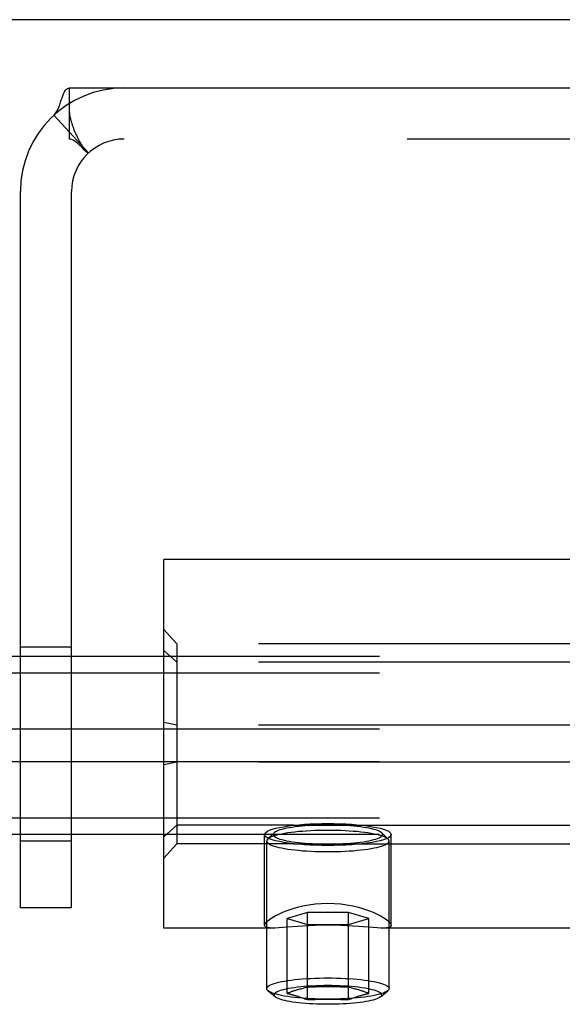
# Model space of a CAD drawing. Header units: inches. Extents: x 0 to 243, y 0 to 157.
# Tile 47 of 76: x 118.713 to 119.54, y 96.622 to 98.123. Entities that reach past the tile are written whole.
import ezdxf

# ---------------------------------------------------------------- set-up
doc = ezdxf.new("R2010")
doc.units = ezdxf.units.IN
doc.header["$LTSCALE"] = 13.357143
doc.header["$MEASUREMENT"] = 0
doc.linetypes.add('HIDDEN', pattern=[0.2, 0.1, -0.1])
doc.layers.get('0').update_dxf_attribs({"linetype": 'CONTINUOUS'})
doc.layers.add('02___PRT_ALL_AXES', color=7, linetype='CONTINUOUS')
doc.layers.add('DEFAULT_2', color=8, linetype='HIDDEN')

msp = doc.modelspace()

# ---------------------------------------------------------------- linework, layer by layer
at = {"color": 7, "linetype": 'Continuous'}
msp.add_line((160.1624, 98.1234), (42.7664, 98.1234), dxfattribs=at)
at = {"layer": '02___PRT_ALL_AXES', "color": 8, "linetype": 'HIDDEN'}
for p, q in [((118.9331, 96.7384), (118.9331, 97.3004)), ((119.5894, 97.3004), (118.9331, 97.3004)), ((118.7144, 96.8714), (118.7144, 97.1674)), ((118.7144, 97.1674), (118.7924, 97.1674)), ((118.7924, 96.8714), (118.7924, 97.1674)), ((119.1308, 96.8951), (120.2354, 96.8951)), ((119.0866, 96.7427), (119.0866, 96.881)), ((119.2796, 96.7427), (119.2796, 96.881)), ((118.7144, 96.8714), (118.7924, 96.8714)), ((119.0899, 96.6462), (119.0899, 96.8712)), ((119.1308, 96.8669), (120.2354, 96.8669)), ((119.2764, 96.6462), (119.2764, 96.8712)), ((119.1003, 96.7384), (118.9331, 96.7384)), ((120.1003, 96.7384), (119.266, 96.7384))]:
    msp.add_line(p, q, dxfattribs=at)
for points in [[(119.0866, 96.881), (119.0871, 96.8827), (119.0885, 96.8843), (119.0909, 96.886), (119.0942, 96.8875), (119.0984, 96.889), (119.1034, 96.8905), (119.1092, 96.8918), (119.1158, 96.893), (119.123, 96.8941), (119.1308, 96.8951)], [(119.1308, 96.8951), (119.1388, 96.8959), (119.1472, 96.8966), (119.1558, 96.8971), (119.1648, 96.8975), (119.1739, 96.8977), (119.1831, 96.8978)], [(119.1831, 96.8978), (119.1924, 96.8977), (119.2014, 96.8975), (119.2104, 96.8971), (119.2191, 96.8966), (119.2274, 96.8959), (119.2354, 96.8951)], [(119.2354, 96.8951), (119.2432, 96.8941), (119.2504, 96.893), (119.257, 96.8918), (119.2628, 96.8905), (119.2678, 96.889), (119.272, 96.8875), (119.2753, 96.886), (119.2777, 96.8843), (119.2791, 96.8827), (119.2796, 96.881)], [(119.1308, 96.8669), (119.123, 96.8679), (119.1158, 96.869), (119.1092, 96.8702), (119.1034, 96.8716), (119.0984, 96.873), (119.0942, 96.8745), (119.0909, 96.8761), (119.0885, 96.8777), (119.0871, 96.8794), (119.0866, 96.881)], [(119.2796, 96.881), (119.2791, 96.8794), (119.2777, 96.8777), (119.2753, 96.8761), (119.272, 96.8745), (119.2678, 96.873), (119.2628, 96.8716), (119.257, 96.8702), (119.2504, 96.869), (119.2432, 96.8679), (119.2354, 96.8669)], [(119.1831, 96.8643), (119.1739, 96.8643), (119.1648, 96.8646), (119.1558, 96.865), (119.1472, 96.8655), (119.1388, 96.8661), (119.1308, 96.8669)], [(119.2354, 96.8669), (119.2274, 96.8661), (119.2191, 96.8655), (119.2104, 96.865), (119.2014, 96.8646), (119.1924, 96.8643), (119.1831, 96.8643)], [(119.0866, 96.7427), (119.0871, 96.7444), (119.0884, 96.7465), (119.0907, 96.7489), (119.0939, 96.7514), (119.0979, 96.7541), (119.1026, 96.7569), (119.1082, 96.7598), (119.1144, 96.7626), (119.1212, 96.7653), (119.1286, 96.7678), (119.1366, 96.7702), (119.145, 96.7722), (119.1541, 96.7739), (119.1635, 96.7752), (119.1731, 96.776), (119.1831, 96.7762)], [(119.1831, 96.7762), (119.1931, 96.776), (119.2028, 96.7752), (119.2122, 96.7739), (119.2212, 96.7722), (119.2297, 96.7702), (119.2376, 96.7678), (119.245, 96.7653), (119.2519, 96.7626), (119.2581, 96.7598), (119.2636, 96.7569), (119.2683, 96.7541), (119.2723, 96.7514), (119.2755, 96.7489), (119.2778, 96.7465), (119.2791, 96.7445), (119.2796, 96.7427)], [(119.1, 96.7384), (119.0979, 96.7384), (119.0939, 96.7387), (119.0908, 96.7392), (119.0885, 96.74), (119.0871, 96.7412), (119.0866, 96.7427)], [(119.1212, 96.7396), (119.1144, 96.7391), (119.1082, 96.7387), (119.1027, 96.7384), (119.1, 96.7384)], [(119.1831, 96.7427), (119.1731, 96.7426), (119.1635, 96.7424), (119.1541, 96.7419), (119.1451, 96.7414), (119.1366, 96.7408), (119.1212, 96.7396)], [(119.2296, 96.7408), (119.2211, 96.7414), (119.2121, 96.7419), (119.2027, 96.7424), (119.1931, 96.7426), (119.1831, 96.7427)], [(119.2663, 96.7384), (119.2635, 96.7384), (119.258, 96.7387), (119.2518, 96.7391), (119.245, 96.7396), (119.2296, 96.7408)], [(119.2796, 96.7427), (119.2791, 96.7412), (119.2778, 96.74), (119.2755, 96.7392), (119.2723, 96.7387), (119.2683, 96.7384), (119.2663, 96.7384)]]:
    msp.add_lwpolyline(points, dxfattribs=at)
at = {"layer": 'DEFAULT_2', "color": 8, "linetype": 'HIDDEN'}
for p, q in [((118.7894, 97.9414), (118.7894, 98.0194)), ((118.7894, 98.0194), (120.6394, 98.0194)), ((118.7654, 97.9777), (118.8182, 97.9203)), ((118.7893, 97.9814), (118.7894, 97.9787)), ((120.6394, 97.9414), (118.7894, 97.9414)), ((118.8086, 97.9307), (118.8106, 97.9284)), ((118.7144, 96.7694), (118.7144, 97.8614)), ((118.7924, 96.7694), (118.7924, 97.8614)), ((118.9331, 96.8452), (118.9331, 97.1935)), ((118.9531, 97.1718), (118.9331, 97.1935)), ((118.9531, 97.1437), (118.9331, 97.1614)), ((118.9531, 97.1718), (118.9531, 96.8669)), ((120.4131, 97.1718), (118.9531, 97.1718)), ((121.9331, 97.1524), (78.9331, 97.1524)), ((120.4131, 97.1437), (118.9531, 97.1437)), ((121.9331, 97.1273), (78.9331, 97.1273)), ((121.9331, 97.0418), (78.9331, 97.0418)), ((118.9531, 97.0476), (118.9331, 97.0516)), ((120.4131, 97.0476), (118.9531, 97.0476)), ((121.9331, 96.9917), (78.9331, 96.9917)), ((118.9531, 96.9912), (118.9331, 96.9872)), ((120.4131, 96.9912), (118.9531, 96.9912)), ((121.9331, 96.9062), (78.9331, 96.9062)), ((118.9531, 96.8951), (118.9331, 96.8774)), ((119.1308, 96.8951), (118.9531, 96.8951)), ((121.9331, 96.8811), (78.9331, 96.8811)), ((119.1012, 96.8836), (119.0913, 96.874)), ((119.2651, 96.8836), (119.2749, 96.874)), ((118.9531, 96.8669), (118.9331, 96.8452)), ((119.1308, 96.8669), (118.9531, 96.8669)), ((118.7924, 96.7694), (118.7144, 96.7694)), ((119.1519, 96.7624), (119.1208, 96.753)), ((119.1519, 96.6293), (119.1519, 96.7624)), ((119.2143, 96.7624), (119.1519, 96.7624)), ((119.2143, 96.6293), (119.2143, 96.7624)), ((119.2455, 96.753), (119.2143, 96.7624)), ((119.1208, 96.6386), (119.1208, 96.753)), ((119.1208, 96.753), (119.1519, 96.7436)), ((119.1519, 96.7436), (119.2143, 96.7436)), ((119.2143, 96.7436), (119.2455, 96.753)), ((119.2455, 96.6386), (119.2455, 96.753)), ((119.1028, 96.6335), (119.0918, 96.6429)), ((119.2634, 96.6335), (119.2745, 96.6429))]:
    msp.add_line(p, q, dxfattribs=at)
for points in [[(118.7654, 97.9777), (118.7676, 97.9801), (118.7696, 97.983), (118.7713, 97.9863), (118.7729, 97.9899), (118.7743, 97.9936), (118.7756, 97.9974), (118.7768, 98.001), (118.778, 98.0044), (118.7791, 98.0075), (118.7803, 98.0105), (118.7817, 98.0133), (118.7832, 98.0157), (118.7847, 98.0174), (118.7863, 98.0186), (118.7878, 98.0192), (118.7894, 98.0194)], [(118.8106, 97.9284), (118.8107, 97.9284), (118.8107, 97.9283), (118.8106, 97.9285), (118.8103, 97.9288), (118.81, 97.9294), (118.8095, 97.93), (118.809, 97.9308), (118.8085, 97.9316), (118.8079, 97.9324), (118.8074, 97.9333), (118.8069, 97.9342), (118.8063, 97.9351), (118.8058, 97.936), (118.8052, 97.937), (118.8047, 97.938), (118.8041, 97.939), (118.8036, 97.94), (118.803, 97.9411), (118.8024, 97.9422), (118.8019, 97.9433), (118.8013, 97.9444), (118.8008, 97.9456), (118.8002, 97.9468), (118.7997, 97.948), (118.7991, 97.9492), (118.7986, 97.9504), (118.7981, 97.9516), (118.7975, 97.9529), (118.797, 97.9541), (118.7965, 97.9553), (118.7961, 97.9565), (118.7957, 97.9577), (118.7952, 97.9588), (118.7948, 97.9599), (118.7945, 97.961), (118.7941, 97.9621), (118.7937, 97.9631), (118.7934, 97.9642), (118.7931, 97.9652), (118.7927, 97.9662), (118.7924, 97.9673), (118.7921, 97.9683), (118.7918, 97.9693), (118.7916, 97.9703), (118.7913, 97.9713), (118.7911, 97.9722), (118.7908, 97.9732), (118.7906, 97.9742), (118.7904, 97.9751), (118.7902, 97.976), (118.79, 97.9769), (118.7898, 97.9778), (118.7897, 97.9787), (118.7895, 97.9795), (118.7894, 97.9802), (118.7894, 97.9808), (118.7893, 97.9812), (118.7893, 97.9813)], [(118.8079, 97.9289), (118.8057, 97.9311), (118.8034, 97.9333), (118.801, 97.9354), (118.7985, 97.9374), (118.796, 97.9391), (118.7936, 97.9404), (118.7914, 97.9411), (118.7894, 97.9414)], [(118.8182, 97.9203), (118.8177, 97.9201), (118.8169, 97.9204), (118.816, 97.921), (118.8148, 97.922), (118.8133, 97.9234), (118.8116, 97.9251), (118.8079, 97.9289)], [(119.1831, 96.8955), (119.1772, 96.8954), (119.1713, 96.8953), (119.1655, 96.8952), (119.1598, 96.8949), (119.1541, 96.8946), (119.1486, 96.8942), (119.1433, 96.8937), (119.1382, 96.8932), (119.1333, 96.8926), (119.1286, 96.892), (119.1243, 96.8913), (119.1202, 96.8905), (119.1165, 96.8897), (119.1131, 96.8888), (119.1101, 96.888), (119.1074, 96.887), (119.1051, 96.8861), (119.1032, 96.8851), (119.1018, 96.8841), (119.1012, 96.8836)], [(119.2651, 96.8836), (119.2645, 96.8841), (119.263, 96.8851), (119.2611, 96.8861), (119.2588, 96.887), (119.2562, 96.888), (119.2531, 96.8888), (119.2497, 96.8897), (119.246, 96.8905), (119.2419, 96.8913), (119.2376, 96.892), (119.2329, 96.8926), (119.228, 96.8932), (119.2229, 96.8937), (119.2176, 96.8942), (119.2121, 96.8946), (119.2065, 96.8949), (119.2007, 96.8952), (119.1949, 96.8953), (119.189, 96.8954), (119.1831, 96.8955)], [(119.0913, 96.874), (119.0908, 96.8735), (119.0901, 96.8723), (119.0899, 96.8712)], [(119.1831, 96.8874), (119.1765, 96.8873), (119.1699, 96.8872), (119.1634, 96.887), (119.157, 96.8867), (119.1506, 96.8864), (119.1445, 96.8859), (119.1385, 96.8854), (119.1328, 96.8848), (119.1273, 96.8841), (119.1221, 96.8834), (119.1172, 96.8826), (119.1127, 96.8818), (119.1085, 96.8809), (119.1047, 96.8799), (119.1013, 96.8789), (119.0983, 96.8779), (119.0957, 96.8768), (119.0936, 96.8757), (119.092, 96.8746), (119.0913, 96.874)], [(119.1012, 96.8836), (119.1007, 96.8831), (119.1001, 96.8821), (119.0999, 96.881), (119.1001, 96.88), (119.1007, 96.879), (119.1018, 96.8779), (119.1032, 96.8769), (119.1051, 96.876), (119.1074, 96.875), (119.1101, 96.8741), (119.1131, 96.8732), (119.1165, 96.8724), (119.1202, 96.8716), (119.1243, 96.8708), (119.1286, 96.8701), (119.1333, 96.8694), (119.1382, 96.8689), (119.1433, 96.8683), (119.1486, 96.8679), (119.1541, 96.8675), (119.1598, 96.8671), (119.1655, 96.8669), (119.1713, 96.8667), (119.1772, 96.8666), (119.1831, 96.8666)], [(119.2749, 96.874), (119.2742, 96.8746), (119.2726, 96.8757), (119.2705, 96.8768), (119.2679, 96.8779), (119.2649, 96.8789), (119.2615, 96.8799), (119.2577, 96.8809), (119.2535, 96.8818), (119.249, 96.8826), (119.2441, 96.8834), (119.2389, 96.8841), (119.2334, 96.8848), (119.2277, 96.8854), (119.2217, 96.8859), (119.2156, 96.8864), (119.2093, 96.8867), (119.2028, 96.887), (119.1963, 96.8872), (119.1897, 96.8873), (119.1831, 96.8874)], [(119.1831, 96.8666), (119.189, 96.8666), (119.1949, 96.8667), (119.2007, 96.8669), (119.2065, 96.8671), (119.2121, 96.8675), (119.2176, 96.8679), (119.2229, 96.8683), (119.228, 96.8689), (119.2329, 96.8694), (119.2376, 96.8701), (119.2419, 96.8708), (119.246, 96.8716), (119.2497, 96.8724), (119.2531, 96.8732), (119.2562, 96.8741), (119.2588, 96.875), (119.2611, 96.876), (119.263, 96.8769), (119.2645, 96.8779), (119.2655, 96.879), (119.2661, 96.88), (119.2664, 96.881), (119.2661, 96.8821), (119.2655, 96.8831), (119.2651, 96.8836)], [(119.2764, 96.8712), (119.2761, 96.8723), (119.2754, 96.8735), (119.2749, 96.874)], [(119.0899, 96.8712), (119.0901, 96.87), (119.0908, 96.8689), (119.092, 96.8677), (119.0936, 96.8666), (119.0957, 96.8655), (119.0983, 96.8644), (119.1013, 96.8634), (119.1047, 96.8624), (119.1085, 96.8615), (119.1127, 96.8606), (119.1172, 96.8597), (119.1221, 96.8589), (119.1273, 96.8582), (119.1328, 96.8575), (119.1385, 96.857), (119.1445, 96.8564), (119.1506, 96.856), (119.157, 96.8556), (119.1634, 96.8554), (119.1699, 96.8551), (119.1765, 96.855), (119.1831, 96.855)], [(119.1831, 96.855), (119.1897, 96.855), (119.1963, 96.8551), (119.2028, 96.8554), (119.2093, 96.8556), (119.2156, 96.856), (119.2217, 96.8564), (119.2277, 96.857), (119.2334, 96.8575), (119.2389, 96.8582), (119.2441, 96.8589), (119.249, 96.8597), (119.2535, 96.8606), (119.2577, 96.8615), (119.2615, 96.8624), (119.2649, 96.8634), (119.2679, 96.8644), (119.2705, 96.8655), (119.2726, 96.8666), (119.2742, 96.8677), (119.2754, 96.8689), (119.2761, 96.87), (119.2764, 96.8712)], [(119.0899, 96.6462), (119.0901, 96.6473), (119.0908, 96.6485), (119.092, 96.6496), (119.0936, 96.6507), (119.0957, 96.6518), (119.0983, 96.6529), (119.1013, 96.6539), (119.1047, 96.6549), (119.1085, 96.6559), (119.1126, 96.6568), (119.1172, 96.6576), (119.122, 96.6584), (119.1272, 96.6591), (119.1327, 96.6598), (119.1384, 96.6604), (119.1444, 96.6609), (119.1505, 96.6613), (119.1568, 96.6617), (119.1633, 96.662), (119.1698, 96.6622), (119.1765, 96.6623), (119.1831, 96.6624)], [(119.265, 96.6364), (119.2648, 96.6375), (119.2641, 96.6385), (119.263, 96.6396), (119.2614, 96.6406), (119.2594, 96.6416), (119.2569, 96.6426), (119.2541, 96.6435), (119.2508, 96.6444), (119.2472, 96.6453), (119.2432, 96.6461), (119.2388, 96.6468), (119.2342, 96.6475), (119.2293, 96.6482), (119.2241, 96.6487), (119.2187, 96.6492), (119.213, 96.6496), (119.2073, 96.65), (119.2013, 96.6503), (119.1953, 96.6505), (119.1892, 96.6506), (119.1831, 96.6506), (119.177, 96.6506), (119.1709, 96.6505), (119.1649, 96.6503), (119.159, 96.65), (119.1532, 96.6496), (119.1476, 96.6492), (119.1421, 96.6487), (119.1369, 96.6482), (119.132, 96.6475), (119.1274, 96.6468), (119.123, 96.6461), (119.119, 96.6453), (119.1154, 96.6444), (119.1121, 96.6435), (119.1093, 96.6426), (119.1068, 96.6416), (119.1048, 96.6406), (119.1032, 96.6396), (119.1021, 96.6385), (119.1014, 96.6375), (119.1012, 96.6364)], [(119.2143, 96.648), (119.2104, 96.6482), (119.2065, 96.6484), (119.2026, 96.6485), (119.1988, 96.6486), (119.1949, 96.6487), (119.191, 96.6487), (119.187, 96.6488), (119.1831, 96.6488), (119.1792, 96.6488), (119.1753, 96.6487), (119.1713, 96.6487), (119.1675, 96.6486), (119.1636, 96.6485), (119.1598, 96.6484), (119.1559, 96.6482), (119.1519, 96.648)], [(119.1831, 96.6624), (119.1898, 96.6623), (119.1964, 96.6622), (119.2029, 96.662), (119.2094, 96.6617), (119.2157, 96.6613), (119.2218, 96.6609), (119.2278, 96.6604), (119.2335, 96.6598), (119.239, 96.6591), (119.2442, 96.6584), (119.249, 96.6576), (119.2536, 96.6568), (119.2578, 96.6559), (119.2616, 96.6549), (119.265, 96.6539), (119.2679, 96.6529), (119.2705, 96.6518), (119.2726, 96.6507), (119.2742, 96.6496), (119.2754, 96.6485), (119.2761, 96.6473), (119.2764, 96.6462)], [(119.0918, 96.6429), (119.0908, 96.6439), (119.0901, 96.645), (119.0899, 96.6462)], [(119.1831, 96.63), (119.1765, 96.63), (119.1698, 96.6301), (119.1633, 96.6303), (119.1568, 96.6306), (119.1505, 96.631), (119.1444, 96.6314), (119.1384, 96.632), (119.1327, 96.6325), (119.1272, 96.6332), (119.122, 96.6339), (119.1172, 96.6347), (119.1126, 96.6356), (119.1085, 96.6365), (119.1047, 96.6374), (119.1013, 96.6384), (119.0983, 96.6394), (119.0957, 96.6405), (119.0936, 96.6416), (119.092, 96.6427), (119.0918, 96.6429)], [(119.1028, 96.6335), (119.102, 96.6344), (119.1014, 96.6354), (119.1012, 96.6364)], [(119.1831, 96.6222), (119.1773, 96.6222), (119.1714, 96.6223), (119.1657, 96.6225), (119.16, 96.6227), (119.1545, 96.6231), (119.1491, 96.6235), (119.1438, 96.6239), (119.1388, 96.6244), (119.134, 96.625), (119.1294, 96.6256), (119.1252, 96.6263), (119.1212, 96.6271), (119.1175, 96.6279), (119.1142, 96.6287), (119.1112, 96.6296), (119.1086, 96.6305), (119.1063, 96.6314), (119.1045, 96.6324), (119.103, 96.6334), (119.1028, 96.6335)], [(119.1519, 96.648), (119.15, 96.6476), (119.1482, 96.6472), (119.1464, 96.6468), (119.1447, 96.6464), (119.143, 96.646), (119.1414, 96.6455), (119.1399, 96.6451), (119.1385, 96.6447), (119.1371, 96.6443), (119.1359, 96.644), (119.1347, 96.6436), (119.1336, 96.6432), (119.1325, 96.6429), (119.1314, 96.6425), (119.1304, 96.6422), (119.1293, 96.6418), (119.1283, 96.6415), (119.1272, 96.6411), (119.1261, 96.6407), (119.125, 96.6403), (119.124, 96.6399), (119.1229, 96.6395), (119.1218, 96.6391), (119.1208, 96.6386)], [(119.1208, 96.6386), (119.1218, 96.6384), (119.1229, 96.6382), (119.124, 96.638), (119.125, 96.6377), (119.1261, 96.6375), (119.1272, 96.6372), (119.1283, 96.6369), (119.1293, 96.6367), (119.1304, 96.6364), (119.1314, 96.6361), (119.1325, 96.6358), (119.1336, 96.6355), (119.1347, 96.6352), (119.1359, 96.6349), (119.1371, 96.6345), (119.1385, 96.6341), (119.1399, 96.6336), (119.1414, 96.6331), (119.143, 96.6326), (119.1447, 96.632), (119.1464, 96.6314), (119.1482, 96.6307), (119.15, 96.63), (119.1519, 96.6293)], [(119.2745, 96.6429), (119.2742, 96.6427), (119.2726, 96.6416), (119.2705, 96.6405), (119.2679, 96.6394), (119.265, 96.6384), (119.2616, 96.6374), (119.2578, 96.6365), (119.2536, 96.6356), (119.249, 96.6347), (119.2442, 96.6339), (119.239, 96.6332), (119.2335, 96.6325), (119.2278, 96.632), (119.2218, 96.6314), (119.2157, 96.631), (119.2094, 96.6306), (119.2029, 96.6303), (119.1964, 96.6301), (119.1898, 96.63), (119.1831, 96.63)], [(119.2634, 96.6335), (119.2632, 96.6334), (119.2617, 96.6324), (119.2599, 96.6314), (119.2576, 96.6305), (119.255, 96.6296), (119.252, 96.6287), (119.2487, 96.6279), (119.245, 96.6271), (119.241, 96.6263), (119.2368, 96.6256), (119.2322, 96.625), (119.2274, 96.6244), (119.2224, 96.6239), (119.2171, 96.6235), (119.2117, 96.6231), (119.2062, 96.6227), (119.2005, 96.6225), (119.1948, 96.6223), (119.189, 96.6222), (119.1831, 96.6222)], [(119.2455, 96.6386), (119.2444, 96.6391), (119.2433, 96.6395), (119.2423, 96.6399), (119.2412, 96.6403), (119.2401, 96.6407), (119.239, 96.6411), (119.238, 96.6415), (119.2369, 96.6418), (119.2359, 96.6422), (119.2348, 96.6425), (119.2337, 96.6429), (119.2326, 96.6432), (119.2315, 96.6436), (119.2303, 96.644), (119.2291, 96.6443), (119.2278, 96.6447), (119.2263, 96.6451), (119.2248, 96.6455), (119.2232, 96.646), (119.2215, 96.6464), (119.2198, 96.6468), (119.218, 96.6472), (119.2162, 96.6476), (119.2143, 96.648)], [(119.2143, 96.6293), (119.2162, 96.63), (119.218, 96.6307), (119.2198, 96.6314), (119.2215, 96.632), (119.2232, 96.6326), (119.2248, 96.6331), (119.2263, 96.6336), (119.2278, 96.6341), (119.2291, 96.6345), (119.2303, 96.6349), (119.2315, 96.6352), (119.2327, 96.6355), (119.2337, 96.6358), (119.2348, 96.6361), (119.2359, 96.6364), (119.2369, 96.6367), (119.238, 96.6369), (119.239, 96.6372), (119.2401, 96.6375), (119.2412, 96.6377), (119.2423, 96.638), (119.2433, 96.6382), (119.2444, 96.6384), (119.2455, 96.6386)], [(119.265, 96.6364), (119.2648, 96.6354), (119.2642, 96.6344), (119.2634, 96.6335)], [(119.2764, 96.6462), (119.2761, 96.645), (119.2754, 96.6439), (119.2745, 96.6429)], [(119.1519, 96.6293), (119.1559, 96.6294), (119.1598, 96.6296), (119.1636, 96.6297), (119.1675, 96.6298), (119.1713, 96.6299), (119.1753, 96.63), (119.1792, 96.63), (119.1831, 96.63), (119.187, 96.63), (119.191, 96.63), (119.1949, 96.6299), (119.1988, 96.6298), (119.2026, 96.6297), (119.2065, 96.6296), (119.2104, 96.6294), (119.2143, 96.6293)]]:
    msp.add_lwpolyline(points, dxfattribs=at)
for radius in [0.158, 0.08]:
    msp.add_arc((118.8724, 97.8614), radius, 90, 180, dxfattribs=at)

doc.saveas('drawing.dxf')
